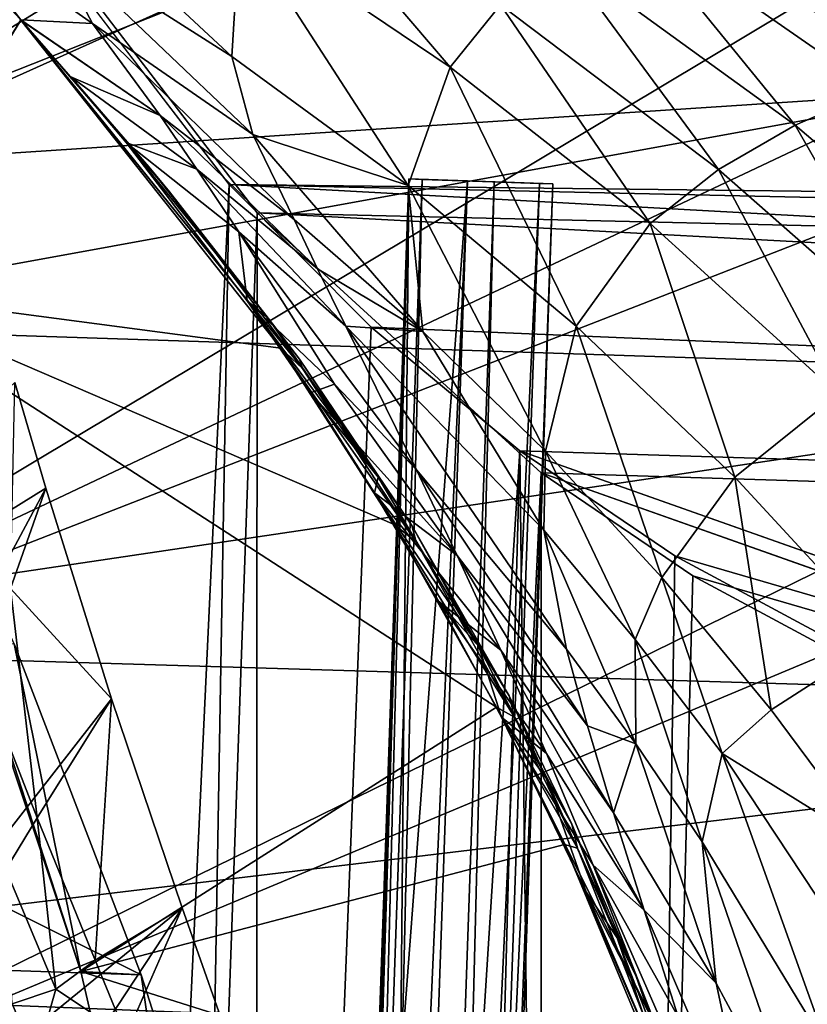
# Model space of a CAD drawing. Header units: metres. Extents: x 0 to 1004, y -708 to 0.
# Tile 40 of 116: x 89 to 140, y -209 to -144. Entities that reach past the tile are written whole.
import ezdxf

# ---------------------------------------------------------------- set-up
doc = ezdxf.new("R2010")
doc.units = ezdxf.units.M

msp = doc.modelspace()

# ---------------------------------------------------------------- linework, layer by layer
at = {"layer": 'top01'}
for points in [[(88.650467, -144.322479, 240.370224), (74.97776, -126.768234, 234.657715), (81.289398, -135.543457, 408.139984)], [(77.797256, -162.056335, 241.289352), (74.97776, -126.768234, 234.657715), (88.650467, -144.322479, 240.370224)], [(150.603806, -148.907761, 660.66925), (125.190033, -133.015198, 661.334717), (72.071655, -154.054321, 662.725708)], [(72.071655, -154.054321, 662.725708), (125.190033, -133.015198, 661.334717), (77.891426, -144.171539, 662.573303)], [(154.280563, -150.726608, 628.322754), (125.190033, -133.015198, 661.334717), (150.603806, -148.907761, 660.66925)], [(154.280563, -150.726608, 628.322754), (129.740082, -134.435089, 628.322754), (125.190033, -133.015198, 661.334717)], [(116.674675, -147.392715, 501.049255), (102.940353, -138.150208, 501.049255), (104.98056, -133.725479, 532.724182)], [(119.954422, -143.344849, 532.748108), (116.674675, -147.392715, 501.049255), (104.98056, -133.725479, 532.724182)], [(90.435593, -139.075638, 453.981445), (88.951767, -134.178284, 477.398926), (102.413231, -146.703796, 454.364899)], [(88.951767, -134.178284, 477.398926), (102.940353, -138.150208, 501.049255), (102.413231, -146.703796, 454.364899)], [(129.740082, -134.435089, 628.322754), (154.280563, -150.726608, 628.322754), (128.122391, -137.629944, 596.417236)], [(81.289398, -135.543457, 408.139984), (80.481934, -135.562149, 440.146881), (88.650467, -144.322479, 408.139984)], [(88.650467, -144.322479, 408.139984), (80.481934, -135.562149, 440.146881), (93.328293, -144.556656, 430.964935)], [(80.481934, -135.562149, 440.146881), (90.435593, -139.075638, 453.981445), (93.328293, -144.556656, 430.964935)], [(88.650467, -144.322479, 408.139984), (88.650467, -144.322479, 240.370224), (81.289398, -135.543457, 408.139984)], [(128.122391, -137.629944, 596.417236), (139.167053, -151.17244, 564.577698), (123.889717, -140.089279, 564.550598)], [(128.122391, -137.629944, 596.417236), (154.280563, -150.726608, 628.322754), (144.396408, -148.912979, 596.434692)], [(128.122391, -137.629944, 596.417236), (144.396408, -148.912979, 596.434692), (139.167053, -151.17244, 564.577698)], [(102.413231, -146.703796, 454.364899), (102.940353, -138.150208, 501.049255), (113.921112, -155.120407, 454.824524)], [(113.921112, -155.120407, 454.824524), (102.940353, -138.150208, 501.049255), (116.674675, -147.392715, 501.049255)], [(93.328293, -144.556656, 430.964935), (90.435593, -139.075638, 453.981445), (103.795029, -151.794312, 431.496185)], [(90.435593, -139.075638, 453.981445), (102.413231, -146.703796, 454.364899), (103.795029, -151.794312, 431.496185)], [(119.954422, -143.344849, 532.748108), (123.889717, -140.089279, 564.550598), (134.175613, -154.068909, 532.771973)], [(123.889717, -140.089279, 564.550598), (139.167053, -151.17244, 564.577698), (134.175613, -154.068909, 532.771973)], [(129.708603, -157.599197, 501.049255), (116.674675, -147.392715, 501.049255), (119.954422, -143.344849, 532.748108)], [(134.175613, -154.068909, 532.771973), (129.708603, -157.599197, 501.049255), (119.954422, -143.344849, 532.748108)], [(88.650467, -144.322479, 240.370224), (88.668053, -144.341919, 240.376358), (77.797256, -162.056335, 241.289352)], [(88.668053, -144.341919, 240.376358), (105.610115, -165.731873, 246.879181), (77.797256, -162.056335, 241.289352)], [(93.328293, -144.556656, 430.964935), (97.747139, -150.550797, 408.510498), (88.650467, -144.322479, 408.139984)], [(97.747139, -150.550797, 408.510498), (88.660416, -144.333466, 408.103271), (88.650467, -144.322479, 408.139984)], [(88.668053, -144.341919, 240.376358), (88.650467, -144.322479, 240.370224), (88.670448, -144.344543, 282.308929)], [(88.670448, -144.344543, 282.308929), (88.650467, -144.322479, 240.370224), (88.670197, -144.344269, 324.239838)], [(88.650467, -144.322479, 240.370224), (88.650467, -144.322479, 408.139984), (88.670197, -144.344269, 324.239838)], [(88.670197, -144.344269, 324.239838), (88.650467, -144.322479, 408.139984), (88.666824, -144.340546, 366.170746)], [(88.650467, -144.322479, 408.139984), (88.660416, -144.333466, 408.103271), (88.666824, -144.340546, 366.170746)], [(91.923637, -148.026245, 396.996796), (88.660416, -144.333466, 408.103271), (97.747139, -150.550797, 408.510498)], [(88.666824, -144.340546, 366.170746), (88.660416, -144.333466, 408.103271), (91.923637, -148.026245, 396.996796)], [(88.666824, -144.340546, 366.170746), (91.923637, -148.026245, 396.996796), (97.005737, -153.905975, 352.600098)], [(88.670197, -144.344269, 324.239838), (88.666824, -144.340546, 366.170746), (97.005737, -153.905975, 352.600098)], [(105.610115, -165.731873, 246.879181), (88.668053, -144.341919, 240.376358), (107.029373, -167.051926, 278.690796)], [(107.029373, -167.051926, 278.690796), (88.668053, -144.341919, 240.376358), (88.670448, -144.344543, 282.308929)], [(98.367912, -155.531693, 316.514069), (88.670448, -144.344543, 282.308929), (88.670197, -144.344269, 324.239838)], [(98.367912, -155.531693, 316.514069), (88.670197, -144.344269, 324.239838), (97.005737, -153.905975, 352.600098)], [(107.029373, -167.051926, 278.690796), (88.670448, -144.344543, 282.308929), (98.367912, -155.531693, 316.514069)], [(103.795029, -151.794312, 431.496185), (106.500053, -157.332748, 409.128479), (93.328293, -144.556656, 430.964935)], [(106.500053, -157.332748, 409.128479), (97.747139, -150.550797, 408.510498), (93.328293, -144.556656, 430.964935)], [(103.795029, -151.794312, 431.496185), (102.413231, -146.703796, 454.364899), (113.921112, -155.120407, 454.824524)], [(113.921112, -155.120407, 454.824524), (116.674675, -147.392715, 501.049255), (124.887856, -164.277863, 455.336273)], [(116.674675, -147.392715, 501.049255), (129.708603, -157.599197, 501.049255), (124.887856, -164.277863, 455.336273)], [(95.526718, -152.321991, 386.216644), (91.923637, -148.026245, 396.996796), (100.140663, -154.055405, 397.409515)], [(91.923637, -148.026245, 396.996796), (97.747139, -150.550797, 408.510498), (100.140663, -154.055405, 397.409515)], [(91.923637, -148.026245, 396.996796), (95.526718, -152.321991, 386.216644), (97.005737, -153.905975, 352.600098)], [(173.657318, -167.69252, 660.065552), (150.603806, -148.907761, 660.66925), (66.513504, -164.182388, 662.871216)], [(66.513504, -164.182388, 662.871216), (150.603806, -148.907761, 660.66925), (72.071655, -154.054321, 662.725708)], [(144.396408, -148.912979, 596.434692), (153.541718, -163.432632, 564.604797), (139.167053, -151.17244, 564.577698)], [(100.140663, -154.055405, 397.409515), (97.747139, -150.550797, 408.510498), (108.014694, -160.543976, 398.056549)], [(97.747139, -150.550797, 408.510498), (106.500053, -157.332748, 409.128479), (108.014694, -160.543976, 398.056549)], [(134.175613, -154.068909, 532.771973), (139.167053, -151.17244, 564.577698), (147.561508, -165.837006, 532.795898)], [(139.167053, -151.17244, 564.577698), (153.541718, -163.432632, 564.604797), (147.561508, -165.837006, 532.795898)], [(113.921112, -155.120407, 454.824524), (114.890015, -164.640152, 409.895569), (103.795029, -151.794312, 431.496185)], [(114.890015, -164.640152, 409.895569), (106.500053, -157.332748, 409.128479), (103.795029, -151.794312, 431.496185)], [(103.419975, -162.640335, 365.689636), (95.526718, -152.321991, 386.216644), (102.872185, -158.142502, 386.614288)], [(95.526718, -152.321991, 386.216644), (100.140663, -154.055405, 397.409515), (102.872185, -158.142502, 386.614288)], [(97.005737, -153.905975, 352.600098), (95.526718, -152.321991, 386.216644), (104.801338, -163.772415, 339.935059)], [(95.526718, -152.321991, 386.216644), (103.419975, -162.640335, 365.689636), (104.801338, -163.772415, 339.935059)], [(97.005737, -153.905975, 352.600098), (104.801338, -163.772415, 339.935059), (98.367912, -155.531693, 316.514069)], [(102.872185, -158.142502, 386.614288), (100.140663, -154.055405, 397.409515), (109.851807, -164.294052, 387.249664)], [(100.140663, -154.055405, 397.409515), (108.014694, -160.543976, 398.056549), (109.851807, -164.294052, 387.249664)], [(141.974609, -168.716766, 501.049255), (129.708603, -157.599197, 501.049255), (134.175613, -154.068909, 532.771973)], [(147.561508, -165.837006, 532.795898), (141.974609, -168.716766, 501.049255), (134.175613, -154.068909, 532.771973)], [(124.887856, -164.277863, 455.336273), (122.88945, -172.431961, 410.749725), (113.921112, -155.120407, 454.824524)], [(122.88945, -172.431961, 410.749725), (114.890015, -164.640152, 409.895569), (113.921112, -155.120407, 454.824524)], [(106.837662, -166.430481, 309.314453), (107.029373, -167.051926, 278.690796), (98.367912, -155.531693, 316.514069)], [(104.801338, -163.772415, 339.935059), (106.837662, -166.430481, 309.314453), (98.367912, -155.531693, 316.514069)], [(108.014694, -160.543976, 398.056549), (106.500053, -157.332748, 409.128479), (114.890015, -164.640152, 409.895569)], [(124.887856, -164.277863, 455.336273), (129.708603, -157.599197, 501.049255), (135.244949, -174.125107, 455.876099)], [(129.708603, -157.599197, 501.049255), (141.974609, -168.716766, 501.049255), (135.244949, -174.125107, 455.876099)], [(109.851807, -164.294052, 387.249664), (114.465019, -173.655441, 366.478912), (102.872185, -158.142502, 386.614288)], [(114.465019, -173.655441, 366.478912), (109.118011, -168.073471, 365.994415), (102.872185, -158.142502, 386.614288)], [(102.872185, -158.142502, 386.614288), (109.118011, -168.073471, 365.994415), (103.419975, -162.640335, 365.689636)], [(109.851807, -164.294052, 387.249664), (108.014694, -160.543976, 398.056549), (114.890015, -164.640152, 409.895569)], [(77.797256, -162.056335, 241.289352), (92.571938, -206.354126, 251.46524), (79.032036, -164.5867, 239.605972)], [(92.571938, -206.354126, 251.46524), (77.797256, -162.056335, 241.289352), (119.697037, -189.131226, 253.428101)], [(77.797256, -162.056335, 241.289352), (113.011009, -177.20903, 250.164398), (119.697037, -189.131226, 253.428101)], [(77.797256, -162.056335, 241.289352), (105.610115, -165.731873, 246.879181), (113.011009, -177.20903, 250.164398)], [(109.118011, -168.073471, 365.994415), (107.556938, -168.629532, 355.959808), (103.419975, -162.640335, 365.689636)], [(104.801338, -163.772415, 339.935059), (103.419975, -162.640335, 365.689636), (111.980202, -174.123718, 328.175842)], [(103.419975, -162.640335, 365.689636), (107.556938, -168.629532, 355.959808), (111.980202, -174.123718, 328.175842)], [(56.236809, -185.134598, 663.14032), (173.657318, -167.69252, 660.065552), (66.513504, -164.182388, 662.871216)], [(104.801338, -163.772415, 339.935059), (111.980202, -174.123718, 328.175842), (106.837662, -166.430481, 309.314453)], [(122.770035, -177.582153, 388.940582), (124.259895, -185.355469, 367.760254), (109.851807, -164.294052, 387.249664)], [(124.259895, -185.355469, 367.760254), (114.465019, -173.655441, 366.478912), (109.851807, -164.294052, 387.249664)], [(122.770035, -177.582153, 388.940582), (109.851807, -164.294052, 387.249664), (114.890015, -164.640152, 409.895569)], [(130.472427, -180.665222, 411.628815), (122.88945, -172.431961, 410.749725), (124.887856, -164.277863, 455.336273)], [(135.244949, -174.125107, 455.876099), (130.472427, -180.665222, 411.628815), (124.887856, -164.277863, 455.336273)], [(92.571938, -206.354126, 251.46524), (88.223709, -185.001648, 227.168167), (79.032036, -164.5867, 239.605972)], [(122.770035, -177.582153, 388.940582), (114.890015, -164.640152, 409.895569), (122.88945, -172.431961, 410.749725)], [(113.011009, -177.20903, 250.164398), (105.610115, -165.731873, 246.879181), (114.443565, -178.339508, 277.107758)], [(114.443565, -178.339508, 277.107758), (105.610115, -165.731873, 246.879181), (107.029373, -167.051926, 278.690796)], [(111.980202, -174.123718, 328.175842), (114.173958, -177.293823, 302.643372), (106.837662, -166.430481, 309.314453)], [(106.837662, -166.430481, 309.314453), (114.173958, -177.293823, 302.643372), (107.029373, -167.051926, 278.690796)], [(114.173958, -177.293823, 302.643372), (114.443565, -178.339508, 277.107758), (107.029373, -167.051926, 278.690796)], [(194.273987, -189.270874, 659.525696), (173.657318, -167.69252, 660.065552), (56.236809, -185.134598, 663.14032)], [(90.296265, -174.85466, 1606.250244), (88.274117, -167.954025, 1606.303101), (61.481586, -192.739395, 1607.004761)], [(90.296265, -174.85466, 1606.250244), (87.990616, -181.393585, 1587.684692), (88.274117, -167.954025, 1606.303101)], [(117.13353, -179.241379, 356.566284), (107.556938, -168.629532, 355.959808), (109.118011, -168.073471, 365.994415)], [(117.13353, -179.241379, 356.566284), (109.118011, -168.073471, 365.994415), (114.465019, -173.655441, 366.478912)], [(111.735992, -175.155411, 346.600128), (107.556938, -168.629532, 355.959808), (117.13353, -179.241379, 356.566284)], [(111.980202, -174.123718, 328.175842), (107.556938, -168.629532, 355.959808), (111.735992, -175.155411, 346.600128)], [(135.244949, -174.125107, 455.876099), (141.974609, -168.716766, 501.049255), (144.927032, -184.607925, 456.419769)], [(128.739456, -184.711761, 389.849091), (122.770035, -177.582153, 388.940582), (122.88945, -172.431961, 410.749725)], [(128.739456, -184.711761, 389.849091), (122.88945, -172.431961, 410.749725), (130.472427, -180.665222, 411.628815)], [(125.619743, -190.335968, 357.534943), (117.13353, -179.241379, 356.566284), (114.465019, -173.655441, 366.478912)], [(114.465019, -173.655441, 366.478912), (124.259895, -185.355469, 367.760254), (125.619743, -190.335968, 357.534943)], [(111.980202, -174.123718, 328.175842), (111.735992, -175.155411, 346.600128), (118.532761, -185.164246, 317.324951)], [(114.173958, -177.293823, 302.643372), (111.980202, -174.123718, 328.175842), (118.532761, -185.164246, 317.324951)], [(137.614853, -189.295364, 412.470612), (130.472427, -180.665222, 411.628815), (135.244949, -174.125107, 455.876099)], [(144.927032, -184.607925, 456.419769), (137.614853, -189.295364, 412.470612), (135.244949, -174.125107, 455.876099)], [(57.383121, -236.252899, 1607.112061), (94.581131, -188.58287, 1606.137939), (90.296265, -174.85466, 1606.250244)], [(57.383121, -236.252899, 1607.112061), (90.296265, -174.85466, 1606.250244), (61.481586, -192.739395, 1607.004761)], [(90.296265, -174.85466, 1606.250244), (94.581131, -188.58287, 1606.137939), (87.990616, -181.393585, 1587.684692)], [(115.902756, -182.207504, 337.624542), (111.735992, -175.155411, 346.600128), (119.975876, -185.409958, 347.005463)], [(119.975876, -185.409958, 347.005463), (111.735992, -175.155411, 346.600128), (117.13353, -179.241379, 356.566284)], [(111.735992, -175.155411, 346.600128), (115.902756, -182.207504, 337.624542), (118.532761, -185.164246, 317.324951)], [(119.697037, -189.131226, 253.428101), (113.011009, -177.20903, 250.164398), (120.854942, -189.78746, 275.682159)], [(120.854942, -189.78746, 275.682159), (113.011009, -177.20903, 250.164398), (114.443565, -178.339508, 277.107758)], [(114.443565, -178.339508, 277.107758), (114.173958, -177.293823, 302.643372), (120.516792, -188.384445, 296.504913)], [(120.516792, -188.384445, 296.504913), (114.173958, -177.293823, 302.643372), (118.532761, -185.164246, 317.324951)], [(128.739456, -184.711761, 389.849091), (128.786072, -191.516891, 368.44339), (122.770035, -177.582153, 388.940582)], [(128.786072, -191.516891, 368.44339), (124.259895, -185.355469, 367.760254), (122.770035, -177.582153, 388.940582)], [(120.854942, -189.78746, 275.682159), (114.443565, -178.339508, 277.107758), (120.516792, -188.384445, 296.504913)], [(127.327492, -196.014145, 347.637817), (117.13353, -179.241379, 356.566284), (125.619743, -190.335968, 357.534943)], [(127.327492, -196.014145, 347.637817), (119.975876, -185.409958, 347.005463), (117.13353, -179.241379, 356.566284)], [(134.404846, -192.158707, 390.701569), (128.739456, -184.711761, 389.849091), (130.472427, -180.665222, 411.628815)], [(134.404846, -192.158707, 390.701569), (130.472427, -180.665222, 411.628815), (137.614853, -189.295364, 412.470612)], [(87.990616, -181.393585, 1587.684692), (89.71843, -196.338058, 1568.41626), (86.298538, -187.609283, 1567.95813)], [(94.581131, -188.58287, 1606.137939), (89.71843, -196.338058, 1568.41626), (87.990616, -181.393585, 1587.684692)], [(122.944572, -192.144287, 337.823792), (120.007156, -189.775543, 329.049469), (115.902756, -182.207504, 337.624542)], [(122.944572, -192.144287, 337.823792), (115.902756, -182.207504, 337.624542), (119.975876, -185.409958, 347.005463)], [(118.532761, -185.164246, 317.324951), (115.902756, -182.207504, 337.624542), (120.007156, -189.775543, 329.049469)], [(51.296307, -205.088226, 211.991547), (51.296307, -184.075882, 223.661514), (96.512947, -206.580002, 216.199951)], [(96.512947, -206.580002, 216.199951), (51.296307, -184.075882, 223.661514), (88.223709, -185.001648, 227.168167)], [(134.404846, -192.158707, 390.701569), (133.11792, -197.913986, 369.078979), (128.739456, -184.711761, 389.849091)], [(133.11792, -197.913986, 369.078979), (128.786072, -191.516891, 368.44339), (128.739456, -184.711761, 389.849091)], [(144.294586, -198.276489, 413.212738), (137.614853, -189.295364, 412.470612), (144.927032, -184.607925, 456.419769)], [(47.166103, -206.939041, 663.377869), (194.273987, -189.270874, 659.525696), (56.236809, -185.134598, 663.14032)], [(88.223709, -185.001648, 227.168167), (92.571938, -206.354126, 251.46524), (96.512947, -206.580002, 216.199951)], [(118.532761, -185.164246, 317.324951), (120.007156, -189.775543, 329.049469), (122.929359, -193.754929, 310.006592)], [(118.532761, -185.164246, 317.324951), (122.929359, -193.754929, 310.006592), (120.516792, -188.384445, 296.504913)], [(122.944572, -192.144287, 337.823792), (119.975876, -185.409958, 347.005463), (129.325928, -202.357285, 338.125763)], [(119.975876, -185.409958, 347.005463), (127.327492, -196.014145, 347.637817), (129.325928, -202.357285, 338.125763)], [(124.259895, -185.355469, 367.760254), (128.786072, -191.516891, 368.44339), (125.619743, -190.335968, 357.534943)], [(89.71843, -196.338058, 1568.41626), (87.683372, -199.716202, 1548.911987), (86.298538, -187.609283, 1567.95813)], [(99.175949, -202.210419, 1606.0177), (94.581131, -188.58287, 1606.137939), (57.383121, -236.252899, 1607.112061)], [(89.71843, -196.338058, 1568.41626), (94.581131, -188.58287, 1606.137939), (93.505066, -205.626892, 1569.093384)], [(94.581131, -188.58287, 1606.137939), (99.175949, -202.210419, 1606.0177), (93.505066, -205.626892, 1569.093384)], [(122.929359, -193.754929, 310.006592), (124.607666, -196.754715, 292.36673), (120.516792, -188.384445, 296.504913)], [(120.516792, -188.384445, 296.504913), (124.607666, -196.754715, 292.36673), (120.854942, -189.78746, 275.682159)], [(47.166103, -206.939041, 663.377869), (212.231308, -213.501617, 659.055481), (194.273987, -189.270874, 659.525696)], [(92.571938, -206.354126, 251.46524), (119.697037, -189.131226, 253.428101), (124.135574, -198.084137, 255.749344)], [(124.135574, -198.084137, 255.749344), (119.697037, -189.131226, 253.428101), (124.980476, -198.313095, 274.724731)], [(124.980476, -198.313095, 274.724731), (119.697037, -189.131226, 253.428101), (120.854942, -189.78746, 275.682159)], [(144.294586, -198.276489, 413.212738), (134.404846, -192.158707, 390.701569), (137.614853, -189.295364, 412.470612)], [(125.544258, -201.176163, 317.792633), (120.007156, -189.775543, 329.049469), (130.145386, -210.062088, 317.894958)], [(130.145386, -210.062088, 317.894958), (120.007156, -189.775543, 329.049469), (125.992218, -199.424118, 329.0495)], [(125.992218, -199.424118, 329.0495), (120.007156, -189.775543, 329.049469), (122.944572, -192.144287, 337.823792)], [(120.007156, -189.775543, 329.049469), (125.544258, -201.176163, 317.792633), (122.929359, -193.754929, 310.006592)], [(124.607666, -196.754715, 292.36673), (124.980476, -198.313095, 274.724731), (120.854942, -189.78746, 275.682159)], [(128.786072, -191.516891, 368.44339), (127.327492, -196.014145, 347.637817), (125.619743, -190.335968, 357.534943)], [(134.031845, -207.116989, 348.281067), (127.327492, -196.014145, 347.637817), (128.786072, -191.516891, 368.44339)], [(133.11792, -197.913986, 369.078979), (134.031845, -207.116989, 348.281067), (128.786072, -191.516891, 368.44339)], [(129.325928, -202.357285, 338.125763), (125.992218, -199.424118, 329.0495), (122.944572, -192.144287, 337.823792)], [(141.361862, -211.497131, 369.979553), (133.11792, -197.913986, 369.078979), (134.404846, -192.158707, 390.701569)], [(144.898132, -207.980591, 391.943298), (134.404846, -192.158707, 390.701569), (144.294586, -198.276489, 413.212738)], [(144.898132, -207.980591, 391.943298), (141.361862, -211.497131, 369.979553), (134.404846, -192.158707, 390.701569)], [(122.929359, -193.754929, 310.006592), (125.544258, -201.176163, 317.792633), (127.56916, -204.173431, 302.316284)], [(122.929359, -193.754929, 310.006592), (127.56916, -204.173431, 302.316284), (124.607666, -196.754715, 292.36673)], [(87.683372, -199.716202, 1548.911987), (89.71843, -196.338058, 1568.41626), (90.940285, -207.521271, 1550.52771)], [(89.71843, -196.338058, 1568.41626), (93.505066, -205.626892, 1569.093384), (90.940285, -207.521271, 1550.52771)], [(129.325928, -202.357285, 338.125763), (127.327492, -196.014145, 347.637817), (134.031845, -207.116989, 348.281067)], [(127.56916, -204.173431, 302.316284), (128.813919, -206.695908, 288.005524), (124.607666, -196.754715, 292.36673)], [(124.607666, -196.754715, 292.36673), (128.813919, -206.695908, 288.005524), (124.980476, -198.313095, 274.724731)], [(132.867233, -219.082504, 260.62207), (92.571938, -206.354126, 251.46524), (124.135574, -198.084137, 255.749344)], [(133.009766, -218.619522, 272.726166), (132.867233, -219.082504, 260.62207), (124.135574, -198.084137, 255.749344)], [(133.009766, -218.619522, 272.726166), (124.135574, -198.084137, 255.749344), (124.980476, -198.313095, 274.724731)], [(128.813919, -206.695908, 288.005524), (133.009766, -218.619522, 272.726166), (124.980476, -198.313095, 274.724731)], [(141.361862, -211.497131, 369.979553), (140.333145, -218.86525, 348.718903), (133.11792, -197.913986, 369.078979)], [(140.333145, -218.86525, 348.718903), (134.031845, -207.116989, 348.281067), (133.11792, -197.913986, 369.078979)], [(130.145386, -210.062088, 317.894958), (125.992218, -199.424118, 329.0495), (134.569916, -219.05423, 318.084259)], [(125.992218, -199.424118, 329.0495), (131.550308, -209.324799, 329.0495), (134.569916, -219.05423, 318.084259)], [(129.325928, -202.357285, 338.125763), (131.550308, -209.324799, 329.0495), (125.992218, -199.424118, 329.0495)], [(90.940285, -207.521271, 1550.52771), (88.100677, -208.4673, 1531.696411), (87.683372, -199.716202, 1548.911987)], [(130.758438, -213.526489, 307.418549), (125.544258, -201.176163, 317.792633), (134.239182, -221.599396, 307.646088)], [(134.239182, -221.599396, 307.646088), (125.544258, -201.176163, 317.792633), (130.145386, -210.062088, 317.894958)], [(125.544258, -201.176163, 317.792633), (130.758438, -213.526489, 307.418549), (127.56916, -204.173431, 302.316284)], [(101.584862, -208.985672, 1605.95459), (99.175949, -202.210419, 1606.0177), (55.367943, -268.641602, 1607.164795)], [(55.367943, -268.641602, 1607.164795), (99.175949, -202.210419, 1606.0177), (57.383121, -236.252899, 1607.112061)], [(93.505066, -205.626892, 1569.093384), (99.175949, -202.210419, 1606.0177), (95.535629, -210.558578, 1569.553345)], [(99.175949, -202.210419, 1606.0177), (101.584862, -208.985672, 1605.95459), (95.535629, -210.558578, 1569.553345)], [(134.031845, -207.116989, 348.281067), (136.670853, -219.45871, 329.0495), (129.325928, -202.357285, 338.125763)], [(136.670853, -219.45871, 329.0495), (131.550308, -209.324799, 329.0495), (129.325928, -202.357285, 338.125763)], [(127.56916, -204.173431, 302.316284), (130.758438, -213.526489, 307.418549), (131.89093, -215.431442, 295.295471)], [(128.813919, -206.695908, 288.005524), (127.56916, -204.173431, 302.316284), (131.89093, -215.431442, 295.295471)], [(51.296307, -226.952499, 202.008636), (51.296307, -205.088226, 211.991547), (103.611565, -228.743729, 206.974854)], [(103.611565, -228.743729, 206.974854), (51.296307, -205.088226, 211.991547), (96.512947, -206.580002, 216.199951)], [(90.940285, -207.521271, 1550.52771), (93.505066, -205.626892, 1569.093384), (95.535629, -210.558578, 1569.553345)], [(92.571938, -206.354126, 251.46524), (103.088409, -251.719864, 259.649841), (96.512947, -206.580002, 216.199951)], [(103.088409, -251.719864, 259.649841), (92.571938, -206.354126, 251.46524), (132.867233, -219.082504, 260.62207)], [(96.512947, -206.580002, 216.199951), (103.088409, -251.719864, 259.649841), (103.611565, -228.743729, 206.974854)], [(131.89093, -215.431442, 295.295471), (132.670441, -217.268478, 284.011169), (128.813919, -206.695908, 288.005524)], [(132.670441, -217.268478, 284.011169), (133.009766, -218.619522, 272.726166), (128.813919, -206.695908, 288.005524)], [(39.396584, -229.491959, 663.581299), (227.023026, -239.772797, 658.668152), (47.166103, -206.939041, 663.377869)], [(227.023026, -239.772797, 658.668152), (212.231308, -213.501617, 659.055481), (47.166103, -206.939041, 663.377869)], [(136.670853, -219.45871, 329.0495), (134.031845, -207.116989, 348.281067), (140.333145, -218.86525, 348.718903)], [(89.641777, -212.095825, 1533.039917), (88.100677, -208.4673, 1531.696411), (90.940285, -207.521271, 1550.52771)], [(95.535629, -210.558578, 1569.553345), (89.641777, -212.095825, 1533.039917), (90.940285, -207.521271, 1550.52771)], [(88.100677, -208.4673, 1531.696411), (89.641777, -212.095825, 1533.039917), (67.640892, -213.542618, 1520.494507)]]:
    msp.add_3dface(points, dxfattribs=at)
at = {"layer": 'top0123410'}
for points in [[(102.249924, -155.053757, 2143.80835), (85.591202, -133.342072, 2129.335449), (81.185699, -603.50061, 2124.563965)], [(918.45813, -133.342072, 2129.335449), (85.591202, -133.342072, 2129.335449), (901.799438, -155.053757, 2143.80835)], [(85.591202, -133.342072, 2129.335449), (892.532837, -164.3479, 2150.003662), (901.799438, -155.053757, 2143.80835)], [(85.591202, -133.342072, 2129.335449), (102.249924, -155.053757, 2143.80835), (892.532837, -164.3479, 2150.003662)], [(104.082817, -156.892273, 2141.547363), (88.514267, -595.290283, 2128.132324), (87.78653, -135.652328, 2127.388916)], [(104.082817, -156.892273, 2141.547363), (87.78653, -135.652328, 2127.388916), (879.812439, -175.058105, 2153.656738)], [(879.812439, -175.058105, 2153.656738), (87.78653, -135.652328, 2127.388916), (898.369934, -158.615219, 2142.695801)], [(87.78653, -135.652328, 2127.388916), (914.925781, -137.687225, 2128.745361), (898.369934, -158.615219, 2142.695801)], [(102.249924, -155.053757, 2143.80835), (81.185699, -603.50061, 2124.563965), (94.749832, -588.380432, 2137.897949)], [(111.516518, -164.3479, 2150.003662), (102.249924, -155.053757, 2143.80835), (94.749832, -588.380432, 2137.897949)], [(102.249924, -155.053757, 2143.80835), (882.837769, -172.413788, 2155.380371), (892.532837, -164.3479, 2150.003662)], [(882.837769, -172.413788, 2155.380371), (102.249924, -155.053757, 2143.80835), (820.797729, -194.344879, 2169.999756)], [(102.249924, -155.053757, 2143.80835), (111.516518, -164.3479, 2150.003662), (820.797729, -194.344879, 2169.999756)], [(103.836098, -579.36731, 2141.366699), (88.514267, -595.290283, 2128.132324), (104.082817, -156.892273, 2141.547363)], [(122.609673, -173.853394, 2152.853516), (103.836098, -579.36731, 2141.366699), (104.082817, -156.892273, 2141.547363)], [(122.609673, -173.853394, 2152.853516), (104.082817, -156.892273, 2141.547363), (820.797729, -195.290787, 2167.143799)], [(820.797729, -195.290787, 2167.143799), (104.082817, -156.892273, 2141.547363), (879.812439, -175.058105, 2153.656738)], [(111.516518, -164.3479, 2150.003662), (94.749832, -588.380432, 2137.897949), (121.211578, -172.413788, 2155.380371)], [(820.797729, -194.344879, 2169.999756), (111.516518, -164.3479, 2150.003662), (121.211578, -172.413788, 2155.380371)], [(94.749832, -588.380432, 2137.897949), (110.42141, -573.584229, 2149.328857), (121.211578, -172.413788, 2155.380371)], [(121.211578, -172.413788, 2155.380371), (110.42141, -573.584229, 2149.328857), (125.750542, -561.631348, 2157.554688)], [(125.750542, -561.631348, 2157.554688), (131.326553, -179.270859, 2159.951416), (121.211578, -172.413788, 2155.380371)], [(820.797729, -194.344879, 2169.999756), (121.211578, -172.413788, 2155.380371), (183.251587, -194.344879, 2169.999756)], [(121.211578, -172.413788, 2155.380371), (131.326553, -179.270859, 2159.951416), (183.251587, -194.344879, 2169.999756)], [(122.587105, -563.486084, 2152.842285), (103.836098, -579.36731, 2141.366699), (122.609673, -173.853394, 2152.853516)], [(132.496857, -180.556198, 2157.321777), (122.587105, -563.486084, 2152.842285), (122.609673, -173.853394, 2152.853516)], [(132.496857, -180.556198, 2157.321777), (122.609673, -173.853394, 2152.853516), (183.251587, -195.290787, 2167.143799)], [(183.251587, -195.290787, 2167.143799), (122.609673, -173.853394, 2152.853516), (820.797729, -195.290787, 2167.143799)], [(141.638123, -184.808121, 2163.642578), (131.326553, -179.270859, 2159.951416), (125.750542, -561.631348, 2157.554688)], [(183.251587, -194.344879, 2169.999756), (131.326553, -179.270859, 2159.951416), (141.638123, -184.808121, 2163.642578)], [(122.587105, -563.486084, 2152.842285), (132.496857, -180.556198, 2157.321777), (142.576218, -185.968872, 2160.929688)], [(142.576218, -185.968872, 2160.929688), (132.496857, -180.556198, 2157.321777), (183.251587, -195.290787, 2167.143799)], [(142.98912, -551.227539, 2164.058594), (141.638123, -184.808121, 2163.642578), (125.750542, -561.631348, 2157.554688)], [(142.541962, -550.832275, 2160.918945), (122.587105, -563.486084, 2152.842285), (142.576218, -185.968872, 2160.929688)]]:
    msp.add_3dface(points, dxfattribs=at)
at = {"layer": 'top0123414'}
for points in [[(100.005402, -554.440857, 1629.289795), (113.965202, -154.68454, 1629.289795), (102.319984, -494.485138, 1628.775024)], [(113.965202, -154.68454, 1629.289795), (100.005402, -554.440857, 1629.289795), (100.873116, -554.471191, 1634.213867)], [(114.832909, -154.714844, 1634.213867), (113.965202, -154.68454, 1629.289795), (100.873116, -554.471191, 1634.213867)], [(113.965202, -154.68454, 1629.289795), (112.091843, -214.655701, 1628.775024), (102.319984, -494.485138, 1628.775024)], [(113.965202, -154.68454, 1629.289795), (112.452538, -213.253708, 1628.235474), (112.091843, -214.655701, 1628.775024)], [(113.424675, -212.701065, 1627.169678), (112.452538, -213.253708, 1628.235474), (113.965202, -154.68454, 1629.289795)], [(117.793091, -154.818207, 1626.075806), (113.424675, -212.701065, 1627.169678), (113.965202, -154.68454, 1629.289795)], [(122.488686, -154.982193, 1627.786011), (113.965202, -154.68454, 1629.289795), (123.3564, -155.012482, 1632.709961)], [(113.965202, -154.68454, 1629.289795), (114.832909, -154.714844, 1634.213867), (123.3564, -155.012482, 1632.709961)], [(122.488686, -154.982193, 1627.786011), (117.793091, -154.818207, 1626.075806), (113.965202, -154.68454, 1629.289795)], [(114.832909, -154.714844, 1634.213867), (100.873116, -554.471191, 1634.213867), (105.56871, -554.635132, 1635.92395)], [(103.83329, -554.574524, 1626.075806), (117.793091, -154.818207, 1626.075806), (122.488686, -154.982193, 1627.786011)], [(103.83329, -554.574524, 1626.075806), (115.15416, -214.762634, 1626.203857), (117.793091, -154.818207, 1626.075806)], [(108.528893, -554.738525, 1627.786011), (103.83329, -554.574524, 1626.075806), (122.488686, -154.982193, 1627.786011)], [(119.528511, -154.878815, 1635.92395), (114.832909, -154.714844, 1634.213867), (105.56871, -554.635132, 1635.92395)], [(119.528511, -154.878815, 1635.92395), (105.56871, -554.635132, 1635.92395), (109.396599, -554.768799, 1632.709961)], [(108.528893, -554.738525, 1627.786011), (122.488686, -154.982193, 1627.786011), (123.3564, -155.012482, 1632.709961)], [(109.396599, -554.768799, 1632.709961), (108.528893, -554.738525, 1627.786011), (123.3564, -155.012482, 1632.709961)], [(123.3564, -155.012482, 1632.709961), (119.528511, -154.878815, 1635.92395), (109.396599, -554.768799, 1632.709961)], [(115.15416, -214.762634, 1626.203857), (113.424675, -212.701065, 1627.169678), (117.793091, -154.818207, 1626.075806)], [(123.3564, -155.012482, 1632.709961), (114.832909, -154.714844, 1634.213867), (119.528511, -154.878815, 1635.92395)]]:
    msp.add_3dface(points, dxfattribs=at)
at = {"layer": 'top0123459'}
for points in [[(994.049377, -10, 90), (217.024673, -653.266907, 90), (10, -10, 90)], [(217.024673, -653.266907, 90), (10, -694.05426, 90), (10, -10, 90)], [(71.243011, -126.71492, 116.126305), (67.721138, -157.298203, 115.592468), (214.452957, -67.146965, 117.166069)], [(214.452957, -67.146965, 117.166069), (67.721138, -157.298203, 115.592468), (262.337708, -69.780937, 117.120087)], [(67.721138, -157.298203, 115.592468), (64.753654, -187.940216, 115.05761), (262.337708, -69.780937, 117.120087)], [(262.337708, -69.780937, 117.120087), (64.753654, -187.940216, 115.05761), (310.246368, -71.936363, 117.082466)], [(64.753654, -187.940216, 115.05761), (358.174194, -73.613029, 117.0532), (310.246368, -71.936363, 117.082466)], [(64.753654, -187.940216, 115.05761), (62.34153, -218.630936, 114.521904), (358.174194, -73.613029, 117.0532)], [(62.34153, -218.630936, 114.521904), (406.116364, -74.810768, 117.032295), (358.174194, -73.613029, 117.0532)], [(60.485558, -249.360291, 113.985519), (59.186348, -280.118225, 113.448639), (406.116364, -74.810768, 117.032295)], [(406.116364, -74.810768, 117.032295), (59.186348, -280.118225, 113.448639), (489.911316, -508.234344, 109.46685)], [(62.34153, -218.630936, 114.521904), (60.485558, -249.360291, 113.985519), (406.116364, -74.810768, 117.032295)]]:
    msp.add_3dface(points, dxfattribs=at)

doc.saveas('drawing.dxf')
